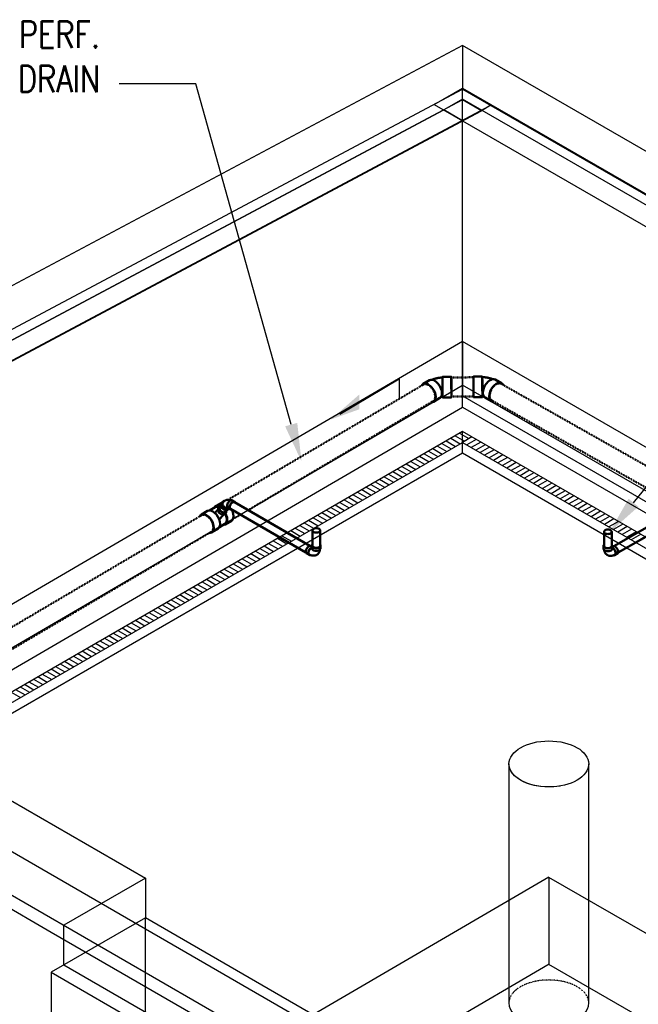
# Model space of a CAD drawing. Header units: inches. Extents: x -18562 to 16489, y -557 to 707.
# Tile 13 of 26: x 1032 to 1311, y 241 to 685. Entities that reach past the tile are written whole.
import ezdxf
from ezdxf import colors
from ezdxf.entities.mleader import LeaderData, LeaderLine
from ezdxf.math import Vec2, Vec3

# ---------------------------------------------------------------- set-up
doc = ezdxf.new("R2010")
doc.units = ezdxf.units.IN
doc.header["$LTSCALE"] = 0.5
doc.header["$MEASUREMENT"] = 0
for name, pattern in [('Dash - 1_16_', [0.1875, 0.125, -0.0625]), ('Dot 1_32_', [0.03125, 0, -0.03125]), ('HIDDEN2', [0.1875, 0.125, -0.0625])]:
    doc.linetypes.add(name, pattern=pattern)
for name, color, linetype in [('M-DETL-LIGHT', 1, 'Continuous'), ('M-SECT-PATT', 8, 'Continuous'), ('P-PIPE', 3, 'Continuous'), ('P-SANR-FIXT', 6, 'Continuous'), ('S-ANNO-DIMS', 1, 'Continuous')]:
    doc.layers.add(name, color=color, linetype=linetype)
doc.styles.add('Annotative', font='romans.shx', dxfattribs={"width": 0.8, "height": 0.125})

# ---------------------------------------------------------------- blocks, each defined once
blk = doc.blocks.new('Bend - PVC - Sch 40 - DWV_USACE - Standard-1105255-DRAINAGE ISOMETRIC')
at = {"layer": 'P-PIPE', "color": 90, "lineweight": 50}
for p, q in [((1240.88, 524.15), (1236.88, 524.12)), ((1249.56, 521.14), (1246.74, 522.74)), ((1236.96, 514.81), (1240.96, 514.84)), ((1242.15, 514.64), (1244.98, 513.04))]:
    blk.add_line(p, q, dxfattribs=at)
for points in [[(1236.92, 516.79, 0), (1236.91, 517.87, 0), (1236.9, 519.05, 0), (1236.89, 520.27, 0), (1236.88, 521.43, 0), (1236.88, 522.45, 0), (1236.88, 523.27, 0), (1236.88, 523.84, 0), (1236.88, 524.1, 0), (1236.89, 524.05, 0), (1236.9, 523.68, 0), (1236.91, 523.03, 0), (1236.92, 522.13, 0)], [(1240.92, 522.17, 0), (1240.91, 523.06, 0), (1240.9, 523.72, 0), (1240.89, 524.08, 0), (1240.88, 524.13, 0), (1240.88, 523.87, 0), (1240.87, 523.31, 0), (1240.88, 522.49, 0), (1240.88, 521.46, 0), (1240.89, 520.3, 0), (1240.9, 519.09, 0), (1240.91, 517.9, 0), (1240.92, 516.82, 0)], [(1240.92, 521.97, 0), (1240.92, 522.52, 0), (1240.91, 522.98, 0), (1240.9, 523.35, 0), (1240.9, 523.62, 0), (1240.89, 523.77, 0), (1240.89, 523.81, 0), (1240.88, 523.72, 0), (1240.88, 523.53, 0), (1240.88, 523.22, 0), (1240.88, 522.81, 0), (1240.88, 522.31, 0), (1240.88, 521.74, 0), (1240.89, 521.1, 0), (1240.89, 520.42, 0), (1240.9, 519.71, 0), (1240.9, 519, 0), (1240.91, 518.3, 0), (1240.92, 517.64, 0), (1240.92, 517.02, 0)], [(1245.59, 522.92, 0), (1245.46, 522.98, 0), (1245.18, 523.09, 0), (1244.89, 523.19, 0), (1244.61, 523.28, 0), (1244.32, 523.36, 0), (1244.03, 523.44, 0), (1243.74, 523.51, 0), (1243.45, 523.57, 0), (1243.15, 523.63, 0), (1242.86, 523.67, 0), (1242.56, 523.71, 0), (1242.27, 523.75, 0), (1241.97, 523.77, 0), (1241.67, 523.79, 0), (1241.37, 523.8, 0), (1241.08, 523.81, 0), (1240.89, 523.81, 0)], [(1236.92, 522.13, 0), (1236.94, 521.06, 0), (1236.95, 519.87, 0), (1236.96, 518.65, 0), (1236.97, 517.5, 0), (1236.97, 516.47, 0), (1236.97, 515.65, 0), (1236.97, 515.09, 0), (1236.97, 514.82, 0), (1236.96, 514.88, 0), (1236.95, 515.24, 0), (1236.94, 515.89, 0), (1236.92, 516.79, 0)], [(1240.92, 516.82, 0), (1240.94, 515.93, 0), (1240.95, 515.28, 0), (1240.96, 514.91, 0), (1240.97, 514.86, 0), (1240.97, 515.12, 0), (1240.97, 515.68, 0), (1240.97, 516.5, 0), (1240.97, 517.53, 0), (1240.96, 518.69, 0), (1240.95, 519.9, 0), (1240.94, 521.09, 0), (1240.92, 522.17, 0)], [(1240.92, 517.02, 0), (1240.93, 516.47, 0), (1240.94, 516.01, 0), (1240.94, 515.64, 0), (1240.95, 515.37, 0), (1240.96, 515.22, 0), (1240.96, 515.19, 0), (1240.96, 515.27, 0), (1240.97, 515.46, 0), (1240.97, 515.77, 0), (1240.97, 516.18, 0), (1240.97, 516.68, 0), (1240.96, 517.26, 0), (1240.96, 517.89, 0), (1240.96, 518.57, 0), (1240.95, 519.28, 0), (1240.94, 519.99, 0), (1240.94, 520.69, 0), (1240.93, 521.36, 0), (1240.92, 521.97, 0)], [(1241.15, 516.77, 0), (1241.25, 517.82, 0), (1241.57, 518.93, 0), (1242.08, 520.03, 0), (1242.76, 521.03, 0), (1243.55, 521.88, 0), (1244.4, 522.5, 0), (1245.25, 522.87, 0), (1246.05, 522.95, 0), (1246.74, 522.74, 0)], [(1250.27, 520.29, 0), (1250.1, 520.66, 0), (1249.57, 521.14, 0), (1248.88, 521.35, 0), (1248.08, 521.27, 0), (1247.22, 520.9, 0), (1246.37, 520.28, 0), (1245.59, 519.43, 0), (1244.91, 518.43, 0), (1244.4, 517.34, 0), (1244.08, 516.22, 0), (1243.98, 515.17, 0)], [(1241.55, 515.15, 0), (1241.51, 515.15, 0), (1241.42, 515.16, 0), (1241.32, 515.17, 0), (1241.22, 515.18, 0), (1241.12, 515.18, 0), (1241.02, 515.18, 0), (1240.96, 515.18, 0)], [(1242.15, 514.64, 0), (1241.62, 515.12, 0), (1241.28, 515.85, 0), (1241.15, 516.77, 0)], [(1243.98, 515.17, 0), (1244.11, 514.25, 0), (1244.45, 513.52, 0), (1244.98, 513.04, 0), (1245.67, 512.83, 0), (1245.93, 512.86, 0)]]:
    blk.add_polyline3d(points, dxfattribs=at)
blk = doc.blocks.new('Tee Reducing Sanitary - PVC - Sch 40 - DWV - Standard-V6-DRAINAGE ISOMETRIC')
at = {"layer": 'P-PIPE', "color": 90, "lineweight": 50}
for p, q in [((1123.2, 467.12), (1120.38, 465.46)), ((1117.15, 463.55), (1114.33, 461.89)), ((1120.53, 465.21), (1118.06, 463.75)), ((1122.49, 465.53), (1121.96, 464.78)), ((1125.21, 462.53), (1125.74, 463.27)), ((1122.47, 456.27), (1124.94, 457.73)), ((1125.09, 457.47), (1127.9, 459.13)), ((1119.04, 453.91), (1121.85, 455.57))]:
    blk.add_line(p, q, dxfattribs=at)
for points in [[(1122.98, 465.94, 0), (1122.89, 465.91, 0), (1122.57, 465.64, 0), (1122.35, 465.29, 0), (1122.26, 464.88, 0), (1122.29, 464.44, 0), (1122.44, 464, 0), (1122.71, 463.58, 0)], [(1123.21, 467.12, 0), (1123.38, 467.18, 0)], [(1118.3, 460.22, 0), (1117.5, 461.05, 0), (1116.65, 461.67, 0), (1115.81, 462.03, 0), (1115.02, 462.11, 0), (1114.35, 461.9, 0), (1113.83, 461.42, 0), (1113.68, 461.07, 0)], [(1117.16, 463.56, 0), (1117.83, 463.77, 0), (1118.62, 463.68, 0), (1119.47, 463.32, 0), (1120.32, 462.71, 0), (1121.11, 461.87, 0)], [(1122.33, 465.39, 0), (1121.86, 465.59, 0), (1121.07, 465.67, 0), (1120.4, 465.47, 0), (1119.88, 464.99, 0), (1119.8, 464.79, 0)], [(1121.74, 464.12, 0), (1121.68, 464.05, 0), (1121.58, 463.94, 0), (1121.47, 463.81, 0), (1121.35, 463.69, 0), (1121.23, 463.56, 0), (1121.11, 463.43, 0), (1120.98, 463.3, 0), (1120.84, 463.17, 0), (1120.7, 463.03, 0), (1120.56, 462.9, 0), (1120.41, 462.76, 0), (1120.27, 462.63, 0)], [(1120.55, 465.21, 0), (1121.18, 465.41, 0), (1121.91, 465.33, 0), (1122.2, 465.21, 0)], [(1121.11, 461.87, 0), (1121.79, 460.88, 0), (1122.32, 459.8, 0), (1122.66, 458.71, 0), (1122.78, 457.67, 0), (1122.68, 456.76, 0), (1122.36, 456.04, 0), (1121.84, 455.56, 0)], [(1122.19, 462.83, 0), (1121.92, 463.25, 0), (1121.77, 463.69, 0), (1121.74, 464.13, 0), (1121.83, 464.54, 0), (1121.96, 464.78, 0)], [(1125.21, 462.53, 0), (1125.13, 462.42, 0), (1124.81, 462.15, 0), (1124.41, 461.99, 0), (1123.95, 461.94, 0), (1123.46, 462.01, 0), (1122.99, 462.19, 0), (1122.55, 462.47, 0), (1122.19, 462.83, 0)], [(1124.56, 462.04, 0), (1124.45, 461.91, 0), (1124.32, 461.76, 0), (1124.19, 461.61, 0), (1124.05, 461.46, 0), (1123.91, 461.3, 0), (1123.76, 461.14, 0), (1123.61, 460.99, 0), (1123.45, 460.83, 0), (1123.29, 460.67, 0), (1123.13, 460.51, 0), (1122.96, 460.35, 0), (1122.79, 460.19, 0), (1122.62, 460.03, 0), (1122.44, 459.87, 0), (1122.27, 459.72, 0)], [(1122.71, 463.58, 0), (1123.07, 463.22, 0), (1123.51, 462.94, 0), (1123.98, 462.76, 0), (1124.47, 462.69, 0), (1124.93, 462.74, 0), (1125.33, 462.9, 0), (1125.65, 463.17, 0), (1125.75, 463.33, 0)], [(1124.2, 457.28, 0), (1124.41, 457.26, 0), (1125.08, 457.47, 0), (1125.59, 457.95, 0), (1125.91, 458.67, 0), (1126.02, 459.58, 0), (1125.89, 460.61, 0), (1125.56, 461.71, 0), (1125.19, 462.46, 0)], [(1125.07, 462.32, 0), (1125.38, 461.7, 0), (1125.69, 460.67, 0), (1125.81, 459.7, 0), (1125.71, 458.84, 0), (1125.41, 458.17, 0), (1124.93, 457.72, 0)], [(1128.02, 464.09, 0), (1128.37, 463.37, 0), (1128.71, 462.27, 0), (1128.83, 461.23, 0), (1128.73, 460.32, 0), (1128.41, 459.6, 0), (1127.9, 459.13, 0)], [(1117.84, 453.75, 0), (1118.36, 453.7, 0), (1119.03, 453.9, 0), (1119.54, 454.38, 0), (1119.86, 455.1, 0), (1119.97, 456.01, 0), (1119.84, 457.05, 0), (1119.51, 458.15, 0), (1118.98, 459.23, 0), (1118.3, 460.22, 0)]]:
    blk.add_polyline3d(points, dxfattribs=at)
blk = doc.blocks.new('Bend - PVC - Sch 40 - DWV_USACE - Standard-1110594-DRAINAGE ISOMETRIC')
at = {"layer": 'P-PIPE', "color": 90, "lineweight": 50}
for p, q in [((1123.9, 467.54), (1123.37, 466.79)), ((1129.36, 467.66), (1128.29, 468.28)), ((1126.32, 464.85), (1127.38, 464.24)), ((1126.6, 464.51), (1126.68, 464.62))]:
    blk.add_line(p, q, dxfattribs=at)
for points in [[(1126.2, 464.14, 0), (1125.79, 463.98, 0), (1125.33, 463.94, 0), (1124.85, 464.01, 0), (1124.38, 464.19, 0), (1123.95, 464.48, 0), (1123.58, 464.84, 0), (1123.32, 465.26, 0), (1123.17, 465.7, 0), (1123.14, 466.14, 0), (1123.24, 466.55, 0), (1123.37, 466.79, 0)], [(1124.3, 467.91, 0), (1123.98, 467.65, 0), (1123.77, 467.3, 0), (1123.67, 466.9, 0), (1123.7, 466.46, 0), (1123.85, 466.01, 0), (1124.12, 465.59, 0), (1124.48, 465.23, 0), (1124.91, 464.95, 0), (1125.38, 464.76, 0), (1125.86, 464.69, 0), (1126.32, 464.74, 0), (1126.42, 464.77, 0)], [(1126.21, 464.94, 0), (1126.1, 464.9, 0), (1125.54, 464.92, 0), (1124.98, 465.12, 0), (1124.48, 465.47, 0), (1124.11, 465.93, 0), (1123.91, 466.45, 0), (1123.9, 466.96, 0), (1124.08, 467.41, 0), (1124.08, 467.41, 0)], [(1124.97, 468.22, 0), (1124.81, 468.12, 0), (1124.66, 468.01, 0), (1124.51, 467.89, 0), (1124.38, 467.76, 0), (1124.25, 467.63, 0), (1124.14, 467.49, 0), (1124.08, 467.41, 0)], [(1124.65, 468.05, 0), (1124.3, 467.91, 0)], [(1124.97, 468.22, 0), (1125.13, 468.31, 0), (1125.31, 468.39, 0), (1125.48, 468.45, 0), (1125.66, 468.5, 0), (1125.84, 468.54, 0), (1126.02, 468.57, 0), (1126.2, 468.59, 0), (1126.37, 468.59, 0), (1126.55, 468.59, 0), (1126.72, 468.57, 0), (1126.88, 468.55, 0), (1127.05, 468.52, 0), (1127.21, 468.48, 0), (1127.37, 468.44, 0), (1127.52, 468.39, 0), (1127.64, 468.34, 0)], [(1126.32, 464.85, 0), (1126.09, 465.05, 0), (1125.95, 465.36, 0), (1125.91, 465.75, 0), (1125.95, 466.2, 0), (1126.09, 466.67, 0), (1126.32, 467.13, 0), (1126.61, 467.56, 0), (1126.94, 467.91, 0), (1127.31, 468.18, 0)], [(1128.37, 467.57, 0), (1128, 467.3, 0), (1127.67, 466.94, 0), (1127.38, 466.52, 0), (1127.15, 466.06, 0), (1127.01, 465.59, 0), (1126.97, 465.14, 0), (1127.01, 464.75, 0), (1127.15, 464.44, 0), (1127.38, 464.24, 0), (1127.67, 464.15, 0), (1127.86, 464.16, 0)], [(1127.31, 468.18, 0), (1127.67, 468.33, 0), (1128, 468.36, 0), (1128.29, 468.28, 0)], [(1129.63, 467.34, 0), (1129.58, 467.46, 0), (1129.36, 467.66, 0), (1129.07, 467.75, 0), (1128.73, 467.72, 0), (1128.37, 467.57, 0)], [(1126.6, 464.51, 0), (1126.52, 464.4, 0), (1126.2, 464.14, 0)]]:
    blk.add_polyline3d(points, dxfattribs=at)
blk = doc.blocks.new('Bend - PVC - Sch 40 - DWV_USACE - Standard-V24-DRAINAGE ISOMETRIC')
at = {"layer": 'P-PIPE', "color": 90, "lineweight": 50}
for p, q in [((1226.93, 524.03), (1222.93, 524)), ((1217.08, 522.48), (1214.26, 520.81)), ((1223.01, 514.69), (1227.01, 514.72)), ((1218.98, 512.79), (1221.81, 514.46))]:
    blk.add_line(p, q, dxfattribs=at)
for points in [[(1218.21, 522.67, 0), (1218.36, 522.74, 0), (1218.64, 522.85, 0), (1218.92, 522.96, 0), (1219.21, 523.06, 0), (1219.49, 523.15, 0), (1219.78, 523.23, 0), (1220.07, 523.3, 0), (1220.37, 523.37, 0), (1220.66, 523.43, 0), (1220.96, 523.48, 0), (1221.25, 523.53, 0), (1221.55, 523.57, 0), (1221.85, 523.6, 0), (1222.14, 523.62, 0), (1222.44, 523.64, 0), (1222.74, 523.65, 0), (1222.93, 523.66, 0)], [(1222.97, 516.64, 0), (1222.96, 517.71, 0), (1222.95, 518.9, 0), (1222.94, 520.11, 0), (1222.93, 521.27, 0), (1222.92, 522.3, 0), (1222.92, 523.13, 0), (1222.92, 523.7, 0), (1222.93, 523.98, 0), (1222.93, 523.93, 0), (1222.94, 523.58, 0), (1222.96, 522.94, 0), (1222.97, 522.05, 0)], [(1222.97, 521.85, 0), (1222.96, 522.39, 0), (1222.95, 522.85, 0), (1222.95, 523.22, 0), (1222.94, 523.48, 0), (1222.94, 523.62, 0), (1222.93, 523.65, 0), (1222.93, 523.56, 0), (1222.93, 523.36, 0), (1222.92, 523.05, 0), (1222.92, 522.63, 0), (1222.93, 522.13, 0), (1222.93, 521.55, 0), (1222.93, 520.91, 0), (1222.94, 520.23, 0), (1222.94, 519.52, 0), (1222.95, 518.81, 0), (1222.95, 518.11, 0), (1222.96, 517.45, 0), (1222.97, 516.84, 0)], [(1226.97, 522.08, 0), (1226.96, 522.97, 0), (1226.94, 523.61, 0), (1226.93, 523.97, 0), (1226.93, 524.01, 0), (1226.92, 523.74, 0), (1226.92, 523.17, 0), (1226.92, 522.34, 0), (1226.93, 521.31, 0), (1226.93, 520.14, 0), (1226.94, 518.93, 0), (1226.96, 517.75, 0), (1226.97, 516.67, 0)], [(1219.91, 514.91, 0), (1219.79, 515.96, 0), (1219.45, 517.06, 0), (1218.91, 518.15, 0), (1218.22, 519.14, 0), (1217.42, 519.97, 0), (1216.57, 520.59, 0), (1215.72, 520.95, 0), (1214.93, 521.02, 0), (1214.26, 520.81, 0), (1213.74, 520.33, 0), (1213.61, 520.02, 0)], [(1217.08, 522.48, 0), (1217.09, 522.48, 0), (1217.76, 522.69, 0), (1218.55, 522.61, 0), (1219.4, 522.26, 0), (1220.25, 521.64, 0), (1221.05, 520.81, 0), (1221.74, 519.81, 0), (1222.27, 518.73, 0), (1222.61, 517.63, 0), (1222.74, 516.58, 0)], [(1222.97, 522.05, 0), (1222.98, 520.97, 0), (1222.99, 519.79, 0), (1223, 518.58, 0), (1223.01, 517.41, 0), (1223.02, 516.38, 0), (1223.02, 515.55, 0), (1223.02, 514.98, 0), (1223.01, 514.71, 0), (1223, 514.75, 0), (1222.99, 515.11, 0), (1222.98, 515.75, 0), (1222.97, 516.64, 0)], [(1222.97, 516.84, 0), (1222.98, 516.29, 0), (1222.98, 515.83, 0), (1222.99, 515.47, 0), (1223, 515.21, 0), (1223, 515.06, 0), (1223.01, 515.03, 0), (1223.01, 515.12, 0), (1223.01, 515.33, 0), (1223.01, 515.64, 0), (1223.01, 516.05, 0), (1223.01, 516.55, 0), (1223.01, 517.13, 0), (1223.01, 517.77, 0), (1223, 518.46, 0), (1223, 519.16, 0), (1222.99, 519.88, 0), (1222.98, 520.57, 0), (1222.98, 521.24, 0), (1222.97, 521.85, 0)], [(1226.97, 516.67, 0), (1226.98, 515.78, 0), (1226.99, 515.14, 0), (1227, 514.79, 0), (1227.01, 514.74, 0), (1227.02, 515.02, 0), (1227.02, 515.59, 0), (1227.02, 516.42, 0), (1227.01, 517.45, 0), (1227, 518.61, 0), (1226.99, 519.82, 0), (1226.98, 521.01, 0), (1226.97, 522.08, 0)], [(1217.89, 512.61, 0), (1218.31, 512.57, 0), (1218.98, 512.79, 0), (1219.49, 513.27, 0), (1219.81, 514, 0), (1219.91, 514.91, 0)], [(1222.74, 516.58, 0), (1222.64, 515.66, 0), (1222.32, 514.94, 0), (1221.81, 514.45, 0)], [(1222.33, 514.97, 0), (1222.37, 514.98, 0), (1222.46, 514.99, 0), (1222.55, 515, 0), (1222.65, 515.01, 0), (1222.75, 515.02, 0), (1222.84, 515.03, 0), (1222.94, 515.03, 0), (1223.01, 515.03, 0)]]:
    blk.add_polyline3d(points, dxfattribs=at)
blk = doc.blocks.new('Bend - PVC - Sch 40 - DWV_USACE - Standard-V19-DRAINAGE ISOMETRIC')
at = {"layer": 'P-PIPE', "color": 90, "lineweight": 50}
for p, q in [((892.6, 266.41), (892.36, 266.55)), ((892.62, 266.7), (892.62, 265.48)), ((896.58, 265.47), (896.58, 266.7)), ((890.38, 263.12), (891.44, 262.51))]:
    blk.add_line(p, q, dxfattribs=at)
for points in [[(890.38, 263.12, 0), (890.15, 263.33, 0), (890.01, 263.64, 0), (889.97, 264.03, 0), (890.02, 264.48, 0), (890.16, 264.95, 0), (890.38, 265.41, 0), (890.67, 265.83, 0), (891.01, 266.19, 0), (891.37, 266.45, 0)], [(891.37, 266.45, 0), (891.73, 266.61, 0), (892.07, 266.64, 0), (892.36, 266.55, 0)], [(892.83, 267.2, 0), (892.69, 267, 0), (892.62, 266.7, 0), (892.69, 266.41, 0), (892.88, 266.13, 0), (893.2, 265.9, 0), (893.61, 265.71, 0), (894.09, 265.6, 0), (894.6, 265.56, 0), (895.11, 265.6, 0), (895.59, 265.71, 0), (896, 265.89, 0)], [(896, 265.89, 0), (896.31, 266.13, 0), (896.51, 266.41, 0), (896.58, 266.7, 0), (896.51, 267, 0), (896.37, 267.19, 0)], [(892.43, 265.84, 0), (892.07, 265.58, 0), (891.73, 265.22, 0), (891.44, 264.8, 0), (891.22, 264.33, 0), (891.08, 263.86, 0), (891.03, 263.42, 0), (891.08, 263.03, 0), (891.21, 262.72, 0), (891.44, 262.51, 0), (891.73, 262.42, 0), (892.06, 262.45, 0), (892.07, 262.46, 0)], [(891.55, 262.71, 0), (891.36, 262.89, 0), (891.21, 263.27, 0), (891.21, 263.77, 0), (891.36, 264.32, 0), (891.63, 264.86, 0), (892.01, 265.32, 0), (892.58, 265.73, 0)], [(894.83, 262.56, 0), (894.66, 262.47, 0), (894.49, 262.39, 0), (894.31, 262.32, 0), (894.13, 262.27, 0), (893.95, 262.23, 0), (893.76, 262.2, 0), (893.58, 262.18, 0), (893.4, 262.18, 0), (893.22, 262.18, 0), (893.05, 262.2, 0), (892.88, 262.22, 0), (892.71, 262.25, 0), (892.55, 262.29, 0), (892.39, 262.34, 0), (892.23, 262.39, 0), (892.08, 262.45, 0), (891.93, 262.51, 0), (891.78, 262.58, 0), (891.64, 262.66, 0), (891.55, 262.71, 0)], [(892.6, 265.91, 0), (892.43, 265.84, 0)], [(896, 264.67, 0), (895.59, 264.49, 0), (895.11, 264.37, 0), (894.6, 264.34, 0), (894.08, 264.37, 0), (893.61, 264.49, 0), (893.2, 264.67, 0), (892.88, 264.91, 0), (892.68, 265.18, 0), (892.62, 265.48, 0), (892.62, 265.48, 0)], [(894.83, 262.56, 0), (895, 262.66, 0), (895.15, 262.77, 0), (895.3, 262.89, 0), (895.43, 263.02, 0), (895.56, 263.16, 0), (895.68, 263.3, 0), (895.78, 263.45, 0), (895.88, 263.6, 0), (895.96, 263.76, 0), (896.04, 263.92, 0), (896.1, 264.08, 0), (896.16, 264.24, 0), (896.21, 264.4, 0), (896.25, 264.56, 0), (896.28, 264.72, 0), (896.31, 264.89, 0), (896.31, 264.9, 0)], [(896.58, 265.47, 0), (896.51, 265.18, 0), (896.31, 264.9, 0), (896, 264.67, 0)]]:
    blk.add_polyline3d(points, dxfattribs=at)
blk = doc.blocks.new('Bend - PVC - Sch 40 - DWV_USACE - Standard-V1-DRAINAGE ISOMETRIC')
at = {"layer": 'P-PIPE', "color": 90, "lineweight": 50}
for p, q in [((1702.8, 212.65), (1702.8, 211.43)), ((1706.76, 211.43), (1706.76, 212.65)), ((1707.02, 212.51), (1706.77, 212.36)), ((1707.94, 208.46), (1709, 209.08))]:
    blk.add_line(p, q, dxfattribs=at)
for points in [[(1703.06, 213.22, 0), (1702.87, 212.95, 0), (1702.8, 212.65, 0), (1702.87, 212.36, 0), (1703.07, 212.08, 0), (1703.38, 211.85, 0)], [(1703.38, 211.85, 0), (1703.79, 211.66, 0), (1704.27, 211.55, 0), (1704.78, 211.51, 0), (1705.29, 211.55, 0), (1705.77, 211.66, 0), (1706.18, 211.85, 0), (1706.49, 212.08, 0), (1706.69, 212.36, 0), (1706.76, 212.65, 0), (1706.69, 212.95, 0), (1706.53, 213.17, 0)], [(1703.38, 210.62, 0), (1703.07, 210.86, 0), (1702.87, 211.13, 0), (1702.8, 211.43, 0), (1702.8, 211.43, 0)], [(1704.54, 208.51, 0), (1704.38, 208.61, 0), (1704.22, 208.73, 0), (1704.08, 208.85, 0), (1703.94, 208.98, 0), (1703.81, 209.12, 0), (1703.7, 209.26, 0), (1703.59, 209.41, 0), (1703.5, 209.56, 0), (1703.41, 209.72, 0), (1703.34, 209.88, 0), (1703.27, 210.03, 0), (1703.22, 210.2, 0), (1703.17, 210.36, 0), (1703.13, 210.52, 0), (1703.09, 210.68, 0), (1703.07, 210.84, 0), (1703.07, 210.86, 0)], [(1706.76, 211.43, 0), (1706.69, 211.13, 0), (1706.49, 210.86, 0), (1706.18, 210.62, 0), (1705.77, 210.44, 0), (1705.29, 210.33, 0), (1704.78, 210.29, 0), (1704.27, 210.33, 0), (1703.79, 210.44, 0), (1703.38, 210.62, 0)], [(1704.54, 208.51, 0), (1704.71, 208.42, 0), (1704.88, 208.34, 0), (1705.06, 208.28, 0), (1705.24, 208.22, 0), (1705.43, 208.18, 0), (1705.61, 208.16, 0), (1705.79, 208.14, 0), (1705.97, 208.13, 0), (1706.15, 208.14, 0), (1706.32, 208.15, 0), (1706.49, 208.18, 0), (1706.66, 208.21, 0), (1706.82, 208.25, 0), (1706.98, 208.29, 0), (1707.14, 208.35, 0), (1707.29, 208.4, 0), (1707.44, 208.47, 0), (1707.59, 208.54, 0), (1707.73, 208.61, 0), (1707.74, 208.63, 0)], [(1706.95, 211.79, 0), (1706.79, 211.86, 0)], [(1707.31, 208.41, 0), (1707.65, 208.38, 0), (1707.94, 208.46, 0), (1708.16, 208.67, 0), (1708.3, 208.98, 0), (1708.34, 209.37, 0), (1708.3, 209.82, 0), (1708.16, 210.29, 0), (1707.94, 210.75, 0), (1707.65, 211.17, 0), (1707.31, 211.53, 0), (1706.95, 211.79, 0)], [(1707.74, 208.63, 0), (1708.02, 208.85, 0), (1708.16, 209.23, 0), (1708.16, 209.72, 0), (1708.02, 210.27, 0), (1707.74, 210.81, 0), (1707.37, 211.28, 0), (1706.95, 211.61, 0)], [(1707.02, 212.51, 0), (1707.31, 212.59, 0), (1707.64, 212.56, 0), (1708.01, 212.41, 0)], [(1708.01, 212.41, 0), (1708.37, 212.14, 0), (1708.71, 211.79, 0), (1709, 211.36, 0), (1709.22, 210.9, 0), (1709.36, 210.43, 0), (1709.41, 209.98, 0), (1709.36, 209.59, 0), (1709.22, 209.28, 0), (1709, 209.08, 0), (1708.99, 209.08, 0)]]:
    blk.add_polyline3d(points, dxfattribs=at)
blk.add_arc((1706.59, 211.11), 0.613, 54.8013, 71.9437, dxfattribs=at)
blk = doc.blocks.new('Mechanical_Box_G_rvt-1-DRAINAGE ISOMETRIC')
at = {"layer": 'M-DETL-LIGHT'}
for p, q in [((1228.64, 497.41), (1232.88, 494.96)), ((1230.64, 498.57), (1234.88, 496.12)), ((1220.64, 492.79), (1224.88, 490.34)), ((1222.64, 493.95), (1226.88, 491.5)), ((1224.64, 495.1), (1228.88, 492.65)), ((1226.64, 496.26), (1230.88, 493.81)), ((1236.18, 496.86), (1231.94, 494.42)), ((1238.18, 495.71), (1233.94, 493.26)), ((1240.18, 494.56), (1235.94, 492.11)), ((1242.18, 493.4), (1237.94, 490.95)), ((1212.64, 488.17), (1216.88, 485.73)), ((1214.64, 489.33), (1218.88, 486.88)), ((1216.64, 490.48), (1220.88, 488.03)), ((1218.64, 491.64), (1222.88, 489.19)), ((1244.18, 492.25), (1239.94, 489.8)), ((1246.18, 491.09), (1241.94, 488.64)), ((1248.18, 489.94), (1243.94, 487.49)), ((1250.18, 488.78), (1245.94, 486.33)), ((1206.64, 484.71), (1210.88, 482.26)), ((1208.64, 485.87), (1212.88, 483.42)), ((1210.64, 487.02), (1214.88, 484.57)), ((1252.18, 487.63), (1247.94, 485.18)), ((1254.18, 486.47), (1249.94, 484.02)), ((1256.18, 485.32), (1251.94, 482.87)), ((1258.18, 484.16), (1253.94, 481.71)), ((1198.64, 480.09), (1202.88, 477.64)), ((1200.64, 481.25), (1204.88, 478.8)), ((1202.64, 482.4), (1206.88, 479.95)), ((1204.64, 483.56), (1208.88, 481.11)), ((1260.18, 483.01), (1255.94, 480.56)), ((1262.18, 481.85), (1257.94, 479.4)), ((1264.18, 480.7), (1259.94, 478.25)), ((1266.18, 479.54), (1261.94, 477.09)), ((1190.64, 475.47), (1194.88, 473.02)), ((1192.64, 476.63), (1196.88, 474.18)), ((1194.64, 477.78), (1198.88, 475.33)), ((1196.64, 478.94), (1200.88, 476.49)), ((1268.18, 478.39), (1263.94, 475.94)), ((1270.18, 477.23), (1265.94, 474.79)), ((1272.18, 476.08), (1267.94, 473.63)), ((1274.18, 474.93), (1269.94, 472.48)), ((1182.64, 470.85), (1186.88, 468.4)), ((1184.64, 472.01), (1188.88, 469.56)), ((1186.64, 473.16), (1190.88, 470.71)), ((1188.64, 474.32), (1192.88, 471.87)), ((1276.18, 473.77), (1271.94, 471.32)), ((1278.18, 472.62), (1273.94, 470.17)), ((1280.18, 471.46), (1275.94, 469.01)), ((1174.64, 466.24), (1178.88, 463.79)), ((1176.64, 467.39), (1180.88, 464.94)), ((1178.64, 468.55), (1182.88, 466.1)), ((1180.64, 469.7), (1184.88, 467.25)), ((1282.18, 470.31), (1277.94, 467.86)), ((1284.18, 469.15), (1279.94, 466.7)), ((1286.18, 468), (1281.94, 465.55)), ((1288.18, 466.84), (1283.94, 464.39)), ((1166.64, 461.62), (1170.88, 459.17)), ((1168.64, 462.77), (1172.88, 460.32)), ((1170.64, 463.93), (1174.88, 461.48)), ((1172.64, 465.08), (1176.88, 462.63)), ((1290.18, 465.69), (1285.94, 463.24)), ((1292.18, 464.53), (1287.94, 462.08)), ((1294.18, 463.38), (1289.94, 460.93)), ((1296.18, 462.22), (1291.94, 459.77)), ((1160.64, 458.15), (1164.88, 455.7)), ((1162.64, 459.31), (1166.88, 456.86)), ((1164.64, 460.46), (1168.88, 458.01)), ((1298.18, 461.07), (1293.94, 458.62)), ((1300.18, 459.91), (1295.94, 457.46)), ((1302.18, 458.76), (1297.94, 456.31)), ((1304.18, 457.6), (1299.94, 455.16)), ((1152.64, 453.53), (1156.88, 451.08)), ((1154.64, 454.69), (1158.88, 452.24)), ((1156.64, 455.84), (1160.88, 453.39)), ((1158.64, 457), (1162.88, 454.55)), ((1306.18, 456.45), (1301.94, 454)), ((1308.18, 455.3), (1303.94, 452.85)), ((1310.18, 454.14), (1305.94, 451.69)), ((1312.18, 452.99), (1307.94, 450.54)), ((1144.64, 448.92), (1148.88, 446.47)), ((1146.64, 450.07), (1150.88, 447.62)), ((1148.64, 451.22), (1152.88, 448.78)), ((1150.64, 452.38), (1154.88, 449.93)), ((1314.18, 451.83), (1309.94, 449.38)), ((1136.64, 444.3), (1140.88, 441.85)), ((1138.64, 445.45), (1142.88, 443)), ((1140.64, 446.61), (1144.88, 444.16)), ((1142.64, 447.76), (1146.88, 445.31)), ((1128.64, 439.68), (1132.88, 437.23)), ((1130.64, 440.83), (1134.88, 438.38)), ((1132.64, 441.99), (1136.88, 439.54)), ((1134.64, 443.14), (1138.88, 440.69)), ((1120.64, 435.06), (1124.88, 432.61)), ((1122.64, 436.21), (1126.88, 433.76)), ((1124.64, 437.37), (1128.88, 434.92)), ((1126.64, 438.52), (1130.88, 436.07)), ((1112.64, 430.44), (1116.88, 427.99)), ((1114.64, 431.59), (1118.88, 429.15)), ((1116.64, 432.75), (1120.88, 430.3)), ((1118.64, 433.9), (1122.88, 431.45)), ((1106.64, 426.98), (1110.88, 424.53)), ((1108.64, 428.13), (1112.88, 425.68)), ((1110.64, 429.29), (1114.88, 426.84)), ((1098.64, 422.36), (1102.88, 419.91)), ((1100.64, 423.51), (1104.88, 421.06)), ((1102.64, 424.67), (1106.88, 422.22)), ((1104.64, 425.82), (1108.88, 423.37)), ((1090.64, 417.74), (1094.88, 415.29)), ((1092.64, 418.89), (1096.88, 416.44)), ((1094.64, 420.05), (1098.88, 417.6)), ((1096.64, 421.2), (1100.88, 418.75)), ((1082.64, 413.12), (1086.88, 410.67)), ((1084.64, 414.27), (1088.88, 411.82)), ((1086.64, 415.43), (1090.88, 412.98)), ((1088.64, 416.58), (1092.88, 414.13)), ((1074.64, 408.5), (1078.88, 406.05)), ((1076.64, 409.66), (1080.88, 407.21)), ((1078.64, 410.81), (1082.88, 408.36)), ((1080.64, 411.96), (1084.88, 409.52)), ((1066.64, 403.88), (1070.88, 401.43)), ((1068.64, 405.04), (1072.88, 402.59)), ((1070.64, 406.19), (1074.88, 403.74)), ((1072.64, 407.35), (1076.88, 404.9)), ((1060.64, 400.42), (1064.88, 397.97)), ((1062.64, 401.57), (1066.88, 399.12)), ((1064.64, 402.73), (1068.88, 400.28)), ((1052.64, 395.8), (1056.88, 393.35)), ((1054.64, 396.95), (1058.88, 394.5)), ((1056.64, 398.11), (1060.88, 395.66)), ((1058.64, 399.26), (1062.88, 396.81)), ((1044.64, 391.18), (1048.88, 388.73)), ((1046.64, 392.33), (1050.88, 389.89)), ((1048.64, 393.49), (1052.88, 391.04)), ((1050.64, 394.64), (1054.88, 392.19)), ((1036.64, 386.56), (1040.88, 384.11)), ((1038.64, 387.72), (1042.88, 385.27)), ((1040.64, 388.87), (1044.88, 386.42)), ((1042.64, 390.03), (1046.88, 387.58)), ((1028.64, 381.94), (1032.88, 379.49)), ((1030.64, 383.1), (1034.88, 380.65)), ((1032.64, 384.25), (1036.88, 381.8)), ((1034.64, 385.41), (1038.88, 382.96))]:
    blk.add_line(p, q, dxfattribs=at)
at = {"layer": 'P-PIPE', "color": 90, "linetype": 'Dash - 1_16_', "lineweight": 50}
for p, q in [((1236.88, 523.77), (1226.92, 523.68)), ((1214.42, 520.51), (1126.56, 468.72)), ((1338.43, 470.5), (1249.38, 520.84)), ((1226.99, 515.06), (1236.95, 515.14)), ((1135.52, 463.99), (1218.8, 513.08)), ((1245.14, 513.33), (1330.23, 465.23)), ((1114.5, 461.62), (992.68, 389.82)), ((1128.51, 459.87), (1131.7, 461.74)), ((1001.29, 384.88), (1118.84, 454.16))]:
    blk.add_line(p, q, dxfattribs=at)
at = {"layer": 'P-PIPE', "color": 90, "lineweight": 50}
for p, q in [((1123.12, 466.05), (1122.74, 465.5)), ((1163.22, 447.83), (1129.23, 467.46)), ((1334.41, 467.42), (1300.4, 447.78)), ((1125.45, 463.29), (1125.92, 463.95)), ((1127.48, 464.43), (1161.42, 444.83)), ((1302.14, 444.74), (1336.16, 464.38)), ((1164.34, 454.77), (1164.34, 447.88)), ((1167.84, 447.88), (1167.84, 454.77)), ((1295.73, 454.13), (1295.73, 447.8)), ((1299.23, 447.8), (1299.23, 454.13))]:
    blk.add_line(p, q, dxfattribs=at)
at = {"layer": 'P-PIPE', "color": 90, "linetype": 'Dot 1_32_', "lineweight": 50}
for points in [[(1226.91, 522.89, 0), (1226.91, 523.42, 0), (1226.92, 523.66, 0), (1226.93, 523.62, 0), (1226.94, 523.29, 0), (1226.95, 522.69, 0), (1226.96, 521.86, 0)], [(1236.91, 521.95, 0), (1236.9, 522.77, 0), (1236.89, 523.37, 0), (1236.88, 523.71, 0), (1236.87, 523.75, 0), (1236.87, 523.5, 0), (1236.87, 522.98, 0)], [(1214.46, 520.52, 0), (1215.06, 520.71, 0), (1215.79, 520.63, 0), (1216.58, 520.3, 0)], [(1216.58, 520.3, 0), (1217.37, 519.72, 0), (1218.11, 518.95, 0), (1218.74, 518.02, 0), (1219.23, 517.02, 0), (1219.55, 516, 0), (1219.66, 515.03, 0)], [(1226.96, 516.88, 0), (1226.95, 517.88, 0), (1226.94, 518.97, 0), (1226.93, 520.1, 0), (1226.92, 521.17, 0), (1226.91, 522.13, 0), (1226.91, 522.89, 0)], [(1226.96, 521.86, 0), (1226.97, 520.86, 0), (1226.98, 519.77, 0), (1226.99, 518.64, 0), (1227, 517.57, 0), (1227, 516.61, 0), (1227, 515.85, 0)], [(1236.87, 522.98, 0), (1236.87, 522.21, 0), (1236.87, 521.26, 0), (1236.88, 520.18, 0), (1236.89, 519.06, 0), (1236.9, 517.96, 0), (1236.91, 516.97, 0)], [(1236.96, 515.93, 0), (1236.96, 516.7, 0), (1236.95, 517.65, 0), (1236.94, 518.73, 0), (1236.94, 519.85, 0), (1236.92, 520.95, 0), (1236.91, 521.95, 0)], [(1244.21, 515.32, 0), (1244.31, 516.3, 0), (1244.61, 517.33, 0), (1245.08, 518.34, 0), (1245.71, 519.27, 0), (1246.44, 520.05, 0), (1247.23, 520.62, 0)], [(1247.23, 520.62, 0), (1248.02, 520.96, 0), (1248.76, 521.03, 0), (1249.4, 520.83, 0)], [(1219.66, 515.03, 0), (1219.56, 514.19, 0), (1219.27, 513.52, 0), (1218.79, 513.07, 0)], [(1227, 515.85, 0), (1227, 515.33, 0), (1227, 515.08, 0), (1226.99, 515.12, 0), (1226.98, 515.45, 0), (1226.97, 516.05, 0), (1226.96, 516.88, 0)], [(1236.91, 516.97, 0), (1236.92, 516.14, 0), (1236.94, 515.54, 0), (1236.94, 515.21, 0), (1236.95, 515.16, 0), (1236.96, 515.41, 0), (1236.96, 515.93, 0)], [(1245.13, 513.34, 0), (1244.64, 513.79, 0), (1244.33, 514.47, 0), (1244.21, 515.32, 0)], [(1114.49, 461.61, 0), (1114.5, 461.62, 0), (1115.12, 461.81, 0), (1115.86, 461.73, 0), (1116.65, 461.4, 0)], [(1116.65, 461.4, 0), (1117.44, 460.82, 0), (1118.17, 460.05, 0), (1118.81, 459.13, 0), (1119.3, 458.12, 0), (1119.61, 457.1, 0), (1119.73, 456.13, 0)], [(1119.73, 456.13, 0), (1119.63, 455.29, 0), (1119.33, 454.62, 0), (1118.86, 454.18, 0)]]:
    blk.add_polyline3d(points, dxfattribs=at)
at = {"layer": 'P-PIPE', "color": 90, "lineweight": 50}
for points in [[(1127.12, 465.23, 0), (1127.16, 465.62, 0), (1127.28, 466.04, 0), (1127.48, 466.45, 0), (1127.74, 466.82, 0), (1128.03, 467.14, 0), (1128.35, 467.37, 0)], [(1128.35, 467.37, 0), (1128.68, 467.51, 0), (1128.97, 467.54, 0), (1129.23, 467.46, 0)], [(1122.86, 463.68, 0), (1122.63, 464.05, 0), (1122.49, 464.45, 0), (1122.47, 464.83, 0), (1122.55, 465.19, 0), (1122.74, 465.5, 0)], [(1125.17, 463.06, 0), (1124.81, 462.92, 0), (1124.41, 462.89, 0), (1123.98, 462.95, 0), (1123.56, 463.11, 0), (1123.18, 463.36, 0), (1122.86, 463.68, 0)], [(1125.45, 463.29, 0), (1125.17, 463.06, 0)], [(1127.48, 464.43, 0), (1127.28, 464.61, 0), (1127.16, 464.88, 0), (1127.12, 465.23, 0)], [(1164.86, 455.48, 0), (1164.58, 455.27, 0), (1164.4, 455.03, 0), (1164.34, 454.77, 0), (1164.4, 454.51, 0), (1164.58, 454.26, 0), (1164.86, 454.05, 0)], [(1167.33, 455.48, 0), (1166.97, 455.64, 0), (1166.55, 455.74, 0), (1166.09, 455.78, 0), (1165.64, 455.74, 0), (1165.22, 455.64, 0), (1164.86, 455.48, 0)], [(1164.86, 454.05, 0), (1165.22, 453.89, 0), (1165.64, 453.79, 0), (1166.09, 453.76, 0), (1166.55, 453.79, 0), (1166.97, 453.89, 0), (1167.33, 454.05, 0)], [(1167.33, 454.05, 0), (1167.61, 454.26, 0), (1167.78, 454.51, 0), (1167.84, 454.77, 0), (1167.78, 455.03, 0), (1167.61, 455.27, 0), (1167.33, 455.48, 0)], [(1296.24, 454.84, 0), (1295.96, 454.63, 0), (1295.78, 454.39, 0), (1295.73, 454.13, 0), (1295.78, 453.86, 0), (1295.96, 453.62, 0), (1296.24, 453.41, 0)], [(1298.71, 454.84, 0), (1298.35, 455, 0), (1297.93, 455.1, 0), (1297.48, 455.14, 0), (1297.02, 455.1, 0), (1296.6, 455, 0), (1296.24, 454.84, 0)], [(1296.24, 453.41, 0), (1296.6, 453.25, 0), (1297.02, 453.15, 0), (1297.48, 453.12, 0), (1297.93, 453.15, 0), (1298.35, 453.25, 0), (1298.71, 453.41, 0)], [(1298.71, 453.41, 0), (1298.99, 453.62, 0), (1299.17, 453.86, 0), (1299.23, 454.13, 0), (1299.17, 454.39, 0), (1298.99, 454.63, 0), (1298.71, 454.84, 0)], [(1164.86, 447.17, 0), (1164.58, 447.37, 0), (1164.4, 447.62, 0), (1164.34, 447.88, 0)], [(1167.33, 447.17, 0), (1166.97, 447, 0), (1166.55, 446.9, 0), (1166.09, 446.87, 0), (1165.64, 446.9, 0), (1165.22, 447, 0), (1164.86, 447.17, 0)], [(1167.33, 447.17, 0), (1166.97, 447, 0), (1166.55, 446.9, 0), (1166.09, 446.87, 0), (1165.64, 446.9, 0), (1165.22, 447, 0), (1164.86, 447.17, 0)], [(1167.84, 447.88, 0), (1167.78, 447.62, 0), (1167.61, 447.37, 0), (1167.33, 447.17, 0)], [(1296.24, 447.08, 0), (1295.96, 447.29, 0), (1295.78, 447.54, 0), (1295.73, 447.79, 0)], [(1298.71, 447.08, 0), (1298.35, 446.92, 0), (1297.93, 446.82, 0), (1297.48, 446.79, 0), (1297.02, 446.82, 0), (1296.6, 446.92, 0), (1296.24, 447.08, 0)], [(1299.23, 447.8, 0), (1299.17, 447.54, 0), (1298.99, 447.29, 0), (1298.71, 447.08, 0)]]:
    blk.add_polyline3d(points, dxfattribs=at)
at = {"layer": 'P-SANR-FIXT', "color": 1}
for p, q in [((1231.94, 499.31), (824.64, 264.16)), ((1620.93, 274.73), (1231.94, 499.31)), ((1231.94, 494.42), (1231.94, 499.31)), ((824.64, 259.26), (1231.94, 494.42)), ((828.88, 261.71), (1231.94, 494.42)), ((1231.94, 494.42), (1616.16, 272.58)), ((1231.94, 494.42), (1616.69, 272.28)), ((1231.94, 489.52), (1231.94, 494.42)), ((1231.94, 489.52), (828.88, 256.81)), ((1616.69, 267.38), (1231.94, 489.52))]:
    blk.add_line(p, q, dxfattribs=at)
at = {"layer": 'P-PIPE', "color": 90, "lineweight": 50}
for name, p in [('Bend - PVC - Sch 40 - DWV_USACE - Standard-V24-DRAINAGE ISOMETRIC', (-0.01, -0.01)), ('Bend - PVC - Sch 40 - DWV_USACE - Standard-1105255-DRAINAGE ISOMETRIC', (-0.01, -0.01)), ('Tee Reducing Sanitary - PVC - Sch 40 - DWV - Standard-V6-DRAINAGE ISOMETRIC', (-0.01, -0.01)), ('Bend - PVC - Sch 40 - DWV_USACE - Standard-1110594-DRAINAGE ISOMETRIC', (-0.01, -0.01)), ('Bend - PVC - Sch 40 - DWV_USACE - Standard-V19-DRAINAGE ISOMETRIC', (271.44, 181.21)), ('Bend - PVC - Sch 40 - DWV_USACE - Standard-V1-DRAINAGE ISOMETRIC', (-407.3, 235.14))]:
    blk.add_blockref(name, p, dxfattribs=at)

msp = doc.modelspace()

# ---------------------------------------------------------------- hatches: boundary and pattern name
at = {"layer": 'S-ANNO-DIMS', "lineweight": -3}
h = msp.add_hatch(color=256, dxfattribs=at)
h.dxf.hatch_style = 1
h.paths.add_polyline_path([(1172.6, 504.74), (1185.45, 516), (1185.45, 509.33)])

# ---------------------------------------------------------------- linework, layer by layer
at = {"layer": 'M-SECT-PATT', "lineweight": -3}
for p, q in [((1231.98, 673.29), (799.23, 442.59)), ((2032.43, 211.15), (1231.98, 673.29)), ((1231.98, 673.29), (1231.98, 653.68)), ((799.23, 422.98), (1231.98, 653.68)), ((799.23, 422.98), (1231.98, 653.68)), ((1219.25, 646.72), (1231.98, 654.07)), ((1231.98, 654.07), (2032.43, 191.93)), ((1231.98, 648.77), (1231.98, 654.07)), ((1231.98, 653.68), (2019.7, 198.89)), ((1231.98, 653.68), (1244.71, 646.33)), ((1231.98, 648.77), (799.23, 418.08)), ((1231.98, 649.17), (1223.5, 644.27)), ((1231.98, 649.17), (1223.5, 644.27)), ((2032.43, 187.03), (1231.98, 649.17)), ((1231.98, 510.36), (1231.98, 649.17)), ((1240.47, 643.87), (1231.98, 648.77)), ((799.23, 418.08), (1223.5, 644.25)), ((807.72, 413.18), (1240.47, 643.87)), ((811.96, 415.63), (1244.71, 646.33)), ((1219.25, 646.72), (2015.47, 187.02)), ((1223.5, 644.27), (1223.5, 644.25)), ((1231.98, 639.35), (1223.5, 644.25)), ((1244.71, 646.33), (1240.47, 643.87)), ((1231.98, 639.35), (807.72, 413.19)), ((1231.98, 539.9), (748.49, 257.97)), ((1231.98, 539.9), (1231.98, 515.41)), ((2066.37, 58.17), (1231.98, 539.9)), ((1223.5, 515.26), (1231.98, 520.16)), ((2032.43, 58.02), (1231.98, 520.16)), ((1223.5, 515.26), (693.16, 206.01)), ((1231.98, 515.41), (2015.45, 63.07)), ((820.44, 270.39), (1231.98, 510.36)), ((1231.98, 510.36), (2015.45, 58.02)), ((799.23, 442.59), (1599.68, -19.54)), ((1252.87, 349.51), (1252.87, 241.68)), ((1288.87, 241.79), (1288.87, 349.51)), ((1028.33, 333.18), (1089.14, 298.07)), ((991.56, 311.95), (1272.99, 149.47)), ((1046.72, 273.58), (985.91, 308.69)), ((1089.14, 298.07), (1052.38, 276.84)), ((1089.14, 298.07), (1089.14, 280.11)), ((1270.87, 298.48), (1130.86, 216.84)), ((1270.87, 298.48), (1270.87, 259.09)), ((1410.71, 217.64), (1270.87, 298.38)), ((1089.14, 280.11), (1046.72, 255.62)), ((1309.76, 152.74), (1089.14, 280.11)), ((1089.14, 237.65), (1089.14, 280.11)), ((1052.38, 258.88), (1052.38, 276.84)), ((1267.34, 146.21), (1046.72, 273.58)), ((1309.76, 110.28), (1052.38, 258.88)), ((1270.96, 259.24), (1164.89, 197.39)), ((1270.87, 259.09), (1270.87, 259.19)), ((1376.85, 198), (1270.87, 259.19)), ((1270.96, 259.14), (1270.96, 259.24)), ((1046.72, 255.62), (1267.34, 128.24)), ((1046.72, 255.62), (1046.72, 213.16))]:
    msp.add_line(p, q, dxfattribs=at)
msp.add_polyline3d([(1276.01, 339.55, 0), (1273.1, 339.2, 0), (1270.13, 339.13, 0), (1267.18, 339.34, 0), (1264.33, 339.83, 0), (1261.66, 340.59, 0), (1259.24, 341.58, 0), (1257.14, 342.8, 0), (1255.41, 344.19, 0), (1254.1, 345.74, 0), (1253.25, 347.38, 0)], dxfattribs=at)
msp.add_ellipse((1270.87, 349.51), major_axis=(-18, 0), ratio=0.57587, dxfattribs=at)
at = {"layer": 'M-SECT-PATT', "linetype": 'HIDDEN2', "lineweight": -3}
msp.add_ellipse((1270.87, 241.79), major_axis=(-18, 0), ratio=0.57587, start_param=9.424778, end_param=12.566371, dxfattribs=at)
at = {"layer": 'M-SECT-PATT', "lineweight": -3}
msp.add_ellipse((1270.87, 241.79), major_axis=(-18, 0), ratio=0.57587, start_param=6.283185, end_param=9.424778, dxfattribs=at)
at = {"layer": 'S-ANNO-DIMS', "lineweight": -3}
msp.add_lwpolyline([(1176.67, 507.21), (1203.47, 523), (1203.47, 514.05)], dxfattribs=at)

# ---------------------------------------------------------------- block references
at = {"color": 9}
msp.add_blockref('Mechanical_Box_G_rvt-1-DRAINAGE ISOMETRIC', (0, 0), dxfattribs=at)

# ---------------------------------------------------------------- leaders
at = {"layer": 'S-ANNO-DIMS', "lineweight": -3}
ml = msp.add_multileader_mtext('Standard', dxfattribs=at)
ml.set_content('8"%%C PERF.\\PFDN.^IDRAIN', color=2, style='Annotative')
ml.set_leader_properties()
ml.build(insert=Vec2(0, 0))
ml.multileader.update_dxf_attribs({"text_right_attachment_type": 3, "dogleg_length": 0.36, "arrow_head_size": 17.28, "scale": 96})
ctx = ml.context
ctx.base_point, ctx.scale, ctx.char_height, ctx.arrow_head_size, ctx.landing_gap_size, ctx.plane_origin = Vec3(974.53, 678.3), 96, 12, 17.28, 8.64, Vec3(849.2, 566.11)
ctx.right_attachment, ctx.text_align_type = 3, 2
notes = []
notes.append((ctx, [(1, (1, 1, 0), (1111.86, 656.01), (-1, 0), 34.56, [(0, [(1159.44, 485.81)], 0, [])])]))
ctx.mtext.insert, ctx.mtext.alignment, ctx.mtext.flow_direction = Vec3(1068.66, 684.3), 3, 5
ml = msp.add_multileader_mtext('Standard', dxfattribs=at)
ml.set_content('3"%%C SOLID PVC FROM\\PPERIMETER TRENCH\\PDRAIN (TYP.)', color=2, style='Annotative')
ml.set_leader_properties()
ml.build(insert=Vec2(0, 0))
ml.multileader.update_dxf_attribs({"dogleg_length": 0.36, "arrow_head_size": 17.28, "scale": 96})
ctx = ml.context
ctx.base_point, ctx.scale, ctx.char_height, ctx.arrow_head_size, ctx.landing_gap_size, ctx.plane_origin = Vec3(1439.38, 607.31), 96, 12, 17.28, 8.64, Vec3(1426.32, 595.03)
notes.append((ctx, [(0, (1, 1, 0), (1422.37, 607.31), (1, 0), 17, [(0, [(1298.13, 453.82)], 0, [])])]))
ctx.mtext.insert, ctx.mtext.flow_direction = Vec3(1448.02, 615.31), 5
ml = msp.add_multileader_mtext('Standard', dxfattribs=at)
ml.set_content('8" SOLID PVC DRAIN', color=2, style='Annotative')
ml.set_leader_properties()
ml.build(insert=Vec2(0, 0))
ml.multileader.update_dxf_attribs({"text_right_attachment_type": 3, "dogleg_length": 0.36, "arrow_head_size": 17.28, "scale": 96})
ctx = ml.context
ctx.base_point, ctx.scale, ctx.char_height, ctx.arrow_head_size, ctx.landing_gap_size, ctx.plane_origin = Vec3(851.63, 231.35), 96, 12, 17.28, 8.64, Vec3(629.86, 597.83)
ctx.right_attachment = 3
notes.append((ctx, [(1, (1, 1, 0), (965.58, 209.07), (-1, 0), 22.15, [(0, [(931.2, 330.01)], 0, [])])]))
ctx.mtext.insert, ctx.mtext.width, ctx.mtext.flow_direction = Vec3(860.27, 237.35), 79.9378, 5
for ctx, leaders in notes:
    for number, flags, end, landing, length, lines in leaders:
        leader = LeaderData()
        leader.index, (leader.has_last_leader_line, leader.has_dogleg_vector, leader.attachment_direction) = number, flags
        leader.last_leader_point, leader.dogleg_vector, leader.dogleg_length = Vec3(end), Vec3(landing), length
        for number, points, colour, breaks in lines:
            line = LeaderLine()
            line.index, line.vertices, line.color, line.breaks = number, Vec3.list(points), colors.encode_raw_color(colour), breaks
            leader.lines.append(line)
        ctx.leaders.append(leader)

doc.saveas('drawing.dxf')
